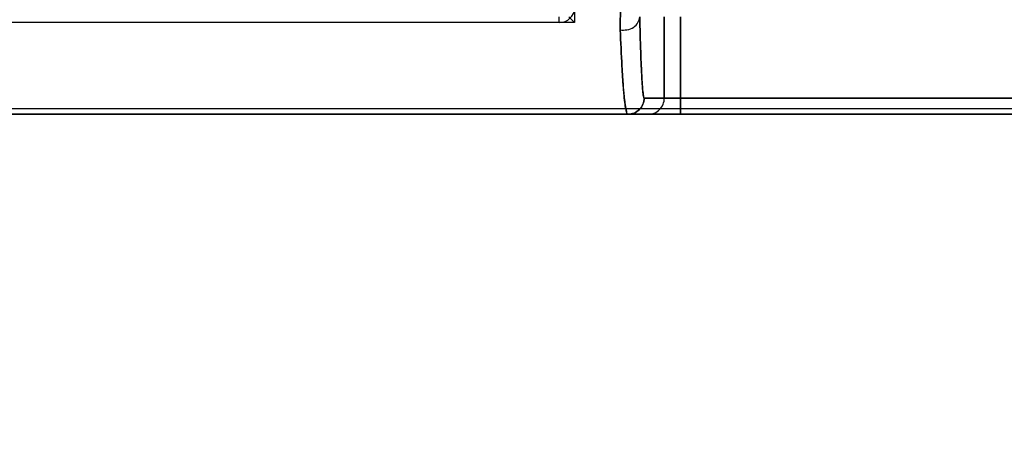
# Model space of a CAD drawing. Header units: millimetres. Extents: x 0 to 297, y 0 to 210.
# Tile 205 of 256: x 58.284 to 58.4961, y 156.9993 to 157.0908. Entities that reach past the tile are written whole.
import ezdxf

# ---------------------------------------------------------------- set-up
doc = ezdxf.new("R2010")
doc.units = ezdxf.units.MM
doc.header["$LTSCALE"] = 16.335
doc.layers.get('0').update_dxf_attribs({"linetype": 'CONTINUOUS'})
for name, color, linetype in [('AXES_REF', 7, 'CONTINUOUS'), ('INTFCLR_1', 7, 'CONTINUOUS'), ('INTFCLR_72935', 7, 'CONTINUOUS')]:
    doc.layers.add(name, color=color, linetype=linetype)

msp = doc.modelspace()

# ---------------------------------------------------------------- linework, layer by layer
at = {"color": 7, "linetype": 'Continuous'}
for radius in [6.787079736, 6.7865, 6.743039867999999]:
    msp.add_circle((57.4637306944, 154.7114647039), radius, dxfattribs=at)
for radius, start, end in [(6.72, 278.2771290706, 261.7228709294), (6.874, 193.234383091, 36.7246116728)]:
    msp.add_arc((57.4637306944, 154.7114647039), radius, start, end, dxfattribs=at)
at = {"layer": 'AXES_REF', "color": 9, "linetype": 'Continuous'}
for radius in [6.191158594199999, 4.150003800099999]:
    msp.add_circle((57.4637306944, 154.7114647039), radius, dxfattribs=at)
at = {"layer": 'INTFCLR_1', "color": 9, "linetype": 'Continuous'}
for p, q in [((58.40023979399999, 157.0902204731), (58.4002398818, 157.0914547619)), ((58.42286637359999, 157.0739547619), (58.42286637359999, 157.0914547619)), ((58.4263658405, 157.0914547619), (58.4263658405, 157.0704547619)), ((58.6373198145, 157.0739547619), (58.4185329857, 157.0739547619)), ((58.23284060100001, 157.0704547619), (58.8230122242, 157.0704547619))]:
    msp.add_line(p, q, dxfattribs=at)
at = {"layer": 'INTFCLR_1', "color": 6, "linetype": 'Continuous'}
for p, q in [((58.4002398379, 157.0902204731), (58.2251764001, 157.0902204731)), ((58.2328399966, 157.0716890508), (58.82301280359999, 157.0716890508))]:
    msp.add_line(p, q, dxfattribs=at)
msp.add_arc((58.4002400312, 157.0935549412), 0.0033344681, 269.995919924, 357.2452328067, dxfattribs=at)
at = {"layer": 'INTFCLR_1', "color": 9, "linetype": 'Continuous'}
msp.add_arc((58.4193666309, 157.073954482), 0.0034997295, 270.0045139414, 0.004582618, dxfattribs=at)
for points, knots in [([(58.4133718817, 157.0886552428), (58.4133104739, 157.090234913), (58.41344161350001, 157.0935288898), (58.4142681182, 157.0976528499), (58.41524940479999, 157.1005690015), (58.4159530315, 157.1022796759), (58.4171873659, 157.104918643), (58.4190376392, 157.107897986), (58.421330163, 157.1105974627), (58.4228140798, 157.1120939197), (58.42524686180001, 157.1142975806), (58.42802476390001, 157.1161900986), (58.4310440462, 157.117686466), (58.433191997, 157.1185903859), (58.4360042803, 157.119499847), (58.4389394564, 157.1200648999), (58.4413623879, 157.1203073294), (58.4426002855, 157.1203516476), (58.44322414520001, 157.1203528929)], [0, 0, 0, 0, 0.0977077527, 0.2028363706, 0.2587347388, 0.2876544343, 0.317117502, 0.4387813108, 0.5027649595, 0.5357085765, 0.568963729, 0.7056218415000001, 0.7412693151, 0.7771963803, 0.8495710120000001, 0.9235103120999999, 0.9614412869, 1, 1, 1, 1]), ([(58.4133718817, 157.0886552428), (58.41384956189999, 157.0885811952), (58.41487420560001, 157.0886051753), (58.4166353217, 157.0892477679), (58.4175489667, 157.0906052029), (58.4175595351, 157.0914547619)], [0, 0, 0, 0, 0.2611130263, 0.5410534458, 1, 1, 1, 1]), ([(58.4175595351, 157.0914547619), (58.4176216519, 157.0889165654), (58.4177203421, 157.0853735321), (58.41787306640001, 157.0813920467), (58.4179582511, 157.0795600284), (58.4180336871, 157.0780833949), (58.4181350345, 157.0766288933), (58.41823127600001, 157.0751667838), (58.4183809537, 157.0744993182), (58.4184315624, 157.0739557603), (58.4185329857, 157.0739547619)], [0, 0, 0, 0, 0.433822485, 0.6057424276, 0.6805165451, 0.7475306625, 0.8573118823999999, 0.9353819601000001, 0.9826693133, 1, 1, 1, 1]), ([(58.415033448, 157.0704547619), (58.4149104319, 157.0704547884), (58.4147045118, 157.0709612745), (58.41453393, 157.0717346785), (58.4143127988, 157.0732204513), (58.4141595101, 157.0747497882), (58.4140280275, 157.0762836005), (58.4138858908, 157.0781894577), (58.4136313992, 157.0823286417), (58.4134729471, 157.0860148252), (58.4133718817, 157.0886552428)], [0, 0, 0, 0, 0.0200957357, 0.0681862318, 0.1464023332, 0.2559464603, 0.3227422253, 0.3972360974, 0.5683490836, 1, 1, 1, 1]), ([(58.4185329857, 157.0739547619), (58.4185329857, 157.0730618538), (58.41778650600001, 157.071201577), (58.4159262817, 157.0704547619), (58.415033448, 157.0704547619)], [0, 0, 0, 0, 0.5000208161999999, 1, 1, 1, 1])]:
    msp.add_open_spline(points, degree=3, knots=knots, dxfattribs=at)
at = {"layer": 'INTFCLR_72935', "color": 9, "linetype": 'Continuous'}
for p, q in [((58.42286637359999, 157.0914547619), (58.42286637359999, 157.0739547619)), ((58.4263658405, 157.0704547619), (58.4263658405, 157.0914547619)), ((58.4185329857, 157.0739547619), (58.6373198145, 157.0739547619)), ((58.8230121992, 157.0704547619), (58.232840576, 157.0704547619))]:
    msp.add_line(p, q, dxfattribs=at)
at = {"layer": 'INTFCLR_72935', "color": 6, "linetype": 'Continuous'}
for p, q in [((58.4035429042, 157.0902204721), (58.2251763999, 157.0902204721)), ((58.2328399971, 157.0716890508), (58.8230128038, 157.0716890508))]:
    msp.add_line(p, q, dxfattribs=at)
for centre, radius, start, end in [((58.4439264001, 157.0914547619), 0.0404023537, 90.00000018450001, 181.7506554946), ((58.4837080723, 157.1728637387), 0.1151362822, 224.9967141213, 225.8720284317)]:
    msp.add_arc(centre, radius, start, end, dxfattribs=at)
at = {"layer": 'INTFCLR_72935', "color": 9, "linetype": 'Continuous'}
msp.add_arc((58.41936663, 157.0739544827), 0.0034997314, 270.0045295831, 0.004571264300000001, dxfattribs=at)
for points, knots in [([(58.4432234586, 157.1203541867), (58.44199744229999, 157.1203490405), (58.4395738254, 157.1201874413), (58.436606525, 157.1196167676), (58.434321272, 157.1189575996), (58.4321232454, 157.1181783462), (58.4295160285, 157.1169867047), (58.4270926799, 157.115523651), (58.4252936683, 157.1142200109), (58.42281444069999, 157.1122077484), (58.4206318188, 157.1098994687), (58.4188070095, 157.1073927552), (58.4177245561, 157.1057404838), (58.4161161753, 157.1028537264), (58.4147716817, 157.0994045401), (58.4139254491, 157.0959484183), (58.4134078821, 157.0926798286), (58.4133119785, 157.0902397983), (58.4133721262, 157.0886547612)], [0, 0, 0, 0, 0.0757664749, 0.1496553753, 0.1862612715, 0.2226700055, 0.2936986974, 0.3629886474, 0.3972199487, 0.4309248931, 0.5602874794, 0.5916962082, 0.6225236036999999, 0.6822981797, 0.795663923, 0.8498681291, 0.9019767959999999, 1, 1, 1, 1]), ([(58.4133721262, 157.0886547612), (58.4138497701, 157.0885807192), (58.4148743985, 157.0886049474), (58.41663525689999, 157.0892478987), (58.4175489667, 157.090605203), (58.4175595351, 157.0914547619)], [0, 0, 0, 0, 0.261099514, 0.5410422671, 1, 1, 1, 1]), ([(58.4185329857, 157.0739547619), (58.4184718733, 157.0739552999), (58.4184022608, 157.0742480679), (58.4183164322, 157.0746454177), (58.4182275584, 157.0754626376), (58.4181493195, 157.0763664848), (58.4180794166, 157.0773798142), (58.4179916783, 157.0788517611), (58.4178873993, 157.0810271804), (58.4177196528, 157.0853867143), (58.4176215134, 157.0889213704), (58.4175595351, 157.0914547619)], [0, 0, 0, 0, 0.0104404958, 0.0374340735, 0.08179416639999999, 0.1438139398, 0.1951920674, 0.254608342, 0.395985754, 0.5670808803, 1, 1, 1, 1]), ([(58.4133721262, 157.0886547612), (58.413472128, 157.0860194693), (58.4136311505, 157.0823405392), (58.41390994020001, 157.0778109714), (58.4140845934, 157.0755416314), (58.4142354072, 157.0740230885), (58.414382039, 157.0726571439), (58.4145918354, 157.0717158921), (58.4147895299, 157.0704547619), (58.4150335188, 157.0704547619)], [0, 0, 0, 0, 0.4311245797, 0.6016179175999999, 0.7425822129, 0.8018846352, 0.8532190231, 0.9601129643, 1, 1, 1, 1]), ([(58.4150335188, 157.0704547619), (58.4159263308, 157.0704547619), (58.4177865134, 157.0712016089), (58.4185329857, 157.0730618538), (58.4185329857, 157.0739547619)], [0, 0, 0, 0, 0.4999730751, 1, 1, 1, 1])]:
    msp.add_open_spline(points, degree=3, knots=knots, dxfattribs=at)

doc.saveas('drawing.dxf')
